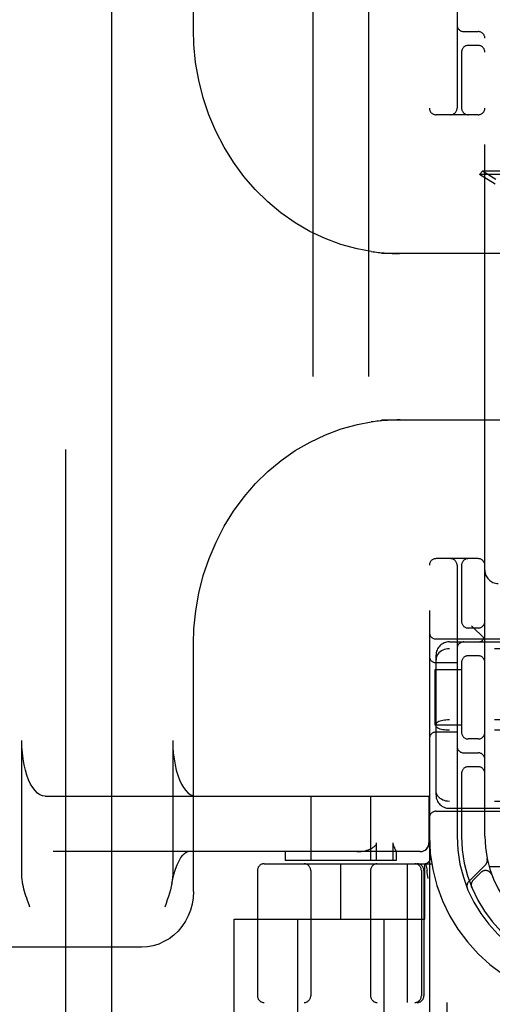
# Model space of a CAD drawing. Header units: inches. Extents: x 0 to 283, y 0 to 183.
# Tile 13 of 63: x 94.92 to 95.99, y 91.91 to 94.13. Entities that reach past the tile are written whole.
import ezdxf

# ---------------------------------------------------------------- set-up
doc = ezdxf.new("R2010")
doc.units = ezdxf.units.IN
doc.header["$LTSCALE"] = 15.583333
doc.header["$MEASUREMENT"] = 0
doc.linetypes.add('HIDDEN', pattern=[0.2, 0.1, -0.1])
doc.layers.add('DEFAULT_2', color=8, linetype='HIDDEN')
doc.layers.add('LEFTHAND_DOOR_ASSEMBLY', color=7, linetype='CONTINUOUS')

msp = doc.modelspace()

# ---------------------------------------------------------------- linework, layer by layer
at = {"layer": 'DEFAULT_2', "color": 8, "linetype": 'HIDDEN'}
for p, q in [((95.8475, 95.9122), (95.8475, 90.9122)), ((95.585, 94.8812), (95.585, 91.4312)), ((95.71, 94.8812), (95.71, 91.4312)), ((95.3153, 94.1035), (95.3153, 94.6622)), ((95.91, 94.5372), (95.91, 93.9272)), ((95.9725, 92.2872), (95.9725, 94.5372)), ((95.925, 94.0997), (95.9575, 94.0997)), ((95.92, 94.0564), (95.92, 93.9272)), ((95.9575, 94.0684), (95.935, 94.0684)), ((95.9575, 93.9122), (95.8625, 93.9122)), ((95.9673, 93.7849), (95.9603, 93.7778)), ((96.2863, 93.7778), (95.9603, 93.7778)), ((95.9956, 93.7559), (95.9603, 93.7778)), ((96.2792, 93.7849), (95.9673, 93.7849)), ((95.997, 93.7665), (95.9673, 93.7849)), ((96.217, 93.5997), (95.7396, 93.5997)), ((95.7701, 93.5998), (95.7738, 93.5997)), ((95.7738, 93.5997), (95.7772, 93.5997)), ((95.7772, 93.5997), (95.7801, 93.5997)), ((95.7833, 93.5997), (95.7833, 93.5986)), ((95.7396, 93.2247), (96.217, 93.2247)), ((95.7704, 93.2245), (95.7661, 93.2244)), ((95.7744, 93.2246), (95.7704, 93.2245)), ((95.7781, 93.2246), (95.7744, 93.2246)), ((95.7813, 93.2247), (95.7781, 93.2246)), ((95.7833, 93.2258), (95.7833, 93.2247)), ((95.9575, 92.9122), (95.8625, 92.9122)), ((95.91, 92.8972), (95.91, 92.2872)), ((95.92, 92.8972), (95.92, 92.768)), ((95.9575, 92.7559), (95.935, 92.7559)), ((95.9725, 92.7312), (95.9425, 92.7612)), ((95.8625, 92.7312), (96.3625, 92.7312)), ((95.8925, 92.7247), (97.5525, 92.7247)), ((95.3153, 92.1622), (95.3153, 92.7208)), ((97.5525, 92.709), (95.8925, 92.709)), ((95.8625, 92.3798), (95.8625, 92.6945)), ((95.92, 92.6814), (95.92, 92.518)), ((95.9575, 92.6934), (95.935, 92.6934)), ((95.8605, 92.5372), (95.8605, 92.6622)), ((95.8605, 92.6622), (95.92, 92.6622)), ((95.91, 92.6778), (95.8625, 92.6778)), ((97.5525, 92.5489), (95.8925, 92.5489)), ((95.92, 92.5372), (95.8605, 92.5372)), ((97.5525, 92.5255), (95.8925, 92.5255)), ((94.9286, 92.2007), (94.9286, 92.5022)), ((95.2688, 92.5022), (95.2688, 92.2007)), ((95.91, 92.5215), (95.8625, 92.5215)), ((95.9575, 92.5059), (95.935, 92.5059)), ((95.925, 92.4747), (95.9575, 92.4747)), ((95.9575, 92.4434), (95.935, 92.4434)), ((95.92, 92.4314), (95.92, 92.2872)), ((94.9812, 92.3772), (95.847, 92.3772)), ((95.58, 92.3772), (95.58, 92.2322)), ((95.715, 92.3772), (95.715, 92.2322)), ((95.8466, 92.3772), (95.8466, 92.2722)), ((95.847, 92.3772), (95.847, 92.2722)), ((97.5525, 92.3653), (95.8925, 92.3653)), ((95.8925, 92.3497), (97.5525, 92.3497)), ((95.8625, 92.3432), (96.3625, 92.3432)), ((95.7285, 92.2322), (95.7285, 92.2722)), ((95.7652, 92.2722), (95.7652, 92.2322)), ((95.827, 92.2522), (94.9993, 92.2522)), ((95.5225, 92.2522), (95.5225, 92.2322)), ((95.7725, 92.2524), (95.7725, 92.2322)), ((95.7725, 92.2523), (95.7725, 92.2522)), ((95.475, 92.2247), (95.8528, 92.2247)), ((95.7725, 92.2322), (95.5225, 92.2322)), ((95.6475, 92.0997), (95.6475, 92.2247)), ((95.7973, 92.2247), (95.7973, 91.9122)), ((95.8375, 92.0997), (95.8375, 92.2247)), ((95.8388, 92.2251), (95.8422, 92.2106)), ((95.9739, 92.2224), (95.9363, 92.1848)), ((96.2375, 92.2182), (95.9822, 92.2182)), ((95.46, 92.2097), (95.46, 91.9272)), ((95.58, 92.2097), (95.58, 91.9272)), ((95.715, 92.2097), (95.715, 91.9272)), ((95.8294, 92.2097), (95.8294, 91.9272)), ((95.835, 92.2097), (95.835, 91.9272)), ((95.8423, 92.2101), (95.8422, 92.2106)), ((95.8444, 92.1918), (95.8438, 92.1961)), ((95.9636, 92.2051), (95.9463, 92.1877)), ((95.9882, 92.2001), (95.9881, 92.2004)), ((95.9882, 92.2001), (95.9883, 92.1997)), ((95.9424, 92.1729), (95.943, 92.1716)), ((95.943, 92.1716), (95.9429, 92.1716)), ((95.943, 92.1716), (95.943, 92.1716)), ((94.9468, 92.1272), (94.9449, 92.1322)), ((95.4075, 91.8502), (95.4075, 92.0997)), ((95.4075, 92.0997), (95.8375, 92.0997)), ((95.55, 92.0997), (95.55, 91.6572)), ((95.745, 92.0997), (95.745, 91.6572)), ((95.1991, 92.0372), (93.8142, 92.0372)), ((97.97, 91.9122), (95.475, 91.9122)), ((95.8875, 91.8502), (95.8875, 91.9122))]:
    msp.add_line(p, q, dxfattribs=at)
for points in [[(95.7162, 93.6043), (95.6847, 93.6101), (95.6482, 93.6201), (95.6125, 93.6333), (95.5779, 93.6496), (95.5446, 93.6689), (95.5129, 93.6911), (95.483, 93.716), (95.455, 93.7435), (95.4292, 93.7734), (95.4057, 93.8054), (95.3847, 93.8394), (95.3663, 93.8751), (95.3506, 93.9123), (95.3376, 93.9507), (95.3276, 93.9901), (95.3205, 94.0302), (95.3164, 94.0707), (95.3153, 94.1036)], [(95.7161, 93.6043), (95.7205, 93.6037), (95.7247, 93.6031), (95.7286, 93.6026), (95.7323, 93.6022), (95.7359, 93.6018), (95.7393, 93.6015), (95.7426, 93.6012), (95.7457, 93.601), (95.7487, 93.6008), (95.7515, 93.6006), (95.7542, 93.6004), (95.7568, 93.6003), (95.7593, 93.6002), (95.7617, 93.6001), (95.7639, 93.6), (95.766, 93.5999), (95.7701, 93.5998)], [(95.7828, 93.5997), (95.7829, 93.5996), (95.783, 93.5995), (95.7831, 93.5993), (95.7832, 93.5991), (95.7833, 93.5989), (95.7833, 93.5986)], [(95.3153, 92.7207), (95.3165, 92.7541), (95.3206, 92.7946), (95.3277, 92.8347), (95.3378, 92.8741), (95.3507, 92.9125), (95.3665, 92.9497), (95.385, 92.9854), (95.4061, 93.0194), (95.4296, 93.0514), (95.4555, 93.0813), (95.4834, 93.1087), (95.5134, 93.1336), (95.5451, 93.1558), (95.5784, 93.175), (95.613, 93.1913), (95.6486, 93.2044), (95.6852, 93.2143), (95.7162, 93.2201)], [(95.7661, 93.2244), (95.7637, 93.2243), (95.7613, 93.2242), (95.7587, 93.2241), (95.756, 93.224), (95.7532, 93.2238), (95.7502, 93.2237), (95.7471, 93.2235), (95.7439, 93.2232), (95.7404, 93.2229), (95.7369, 93.2226), (95.7331, 93.2222), (95.7292, 93.2218), (95.725, 93.2213), (95.7207, 93.2207), (95.7161, 93.2201)], [(95.7833, 93.2258), (95.7833, 93.2255), (95.7832, 93.2252), (95.7831, 93.225), (95.783, 93.2248), (95.7829, 93.2247), (95.7828, 93.2247)], [(95.8925, 92.709), (95.8887, 92.7088), (95.8849, 92.7082), (95.8813, 92.7073), (95.8778, 92.7059), (95.8745, 92.7042), (95.8715, 92.7021), (95.8689, 92.6997), (95.8667, 92.6971), (95.8649, 92.6942), (95.8636, 92.6911), (95.8628, 92.6879), (95.8625, 92.6846)], [(95.8925, 92.5489), (95.8887, 92.5488), (95.8849, 92.5485), (95.8813, 92.5481), (95.8778, 92.5475), (95.8745, 92.5468), (95.8715, 92.546), (95.8689, 92.545), (95.8667, 92.5439), (95.8649, 92.5427), (95.8636, 92.5415), (95.8628, 92.5402), (95.8625, 92.5389)], [(95.8925, 92.5255), (95.8887, 92.5256), (95.8849, 92.5258), (95.8813, 92.5262), (95.8778, 92.5268), (95.8745, 92.5275), (95.8715, 92.5284), (95.8689, 92.5294), (95.8667, 92.5305), (95.8649, 92.5316), (95.8636, 92.5329), (95.8628, 92.5342), (95.8625, 92.5354)], [(94.9812, 92.3772), (94.9753, 92.378), (94.9695, 92.3803), (94.9638, 92.3842), (94.9584, 92.3895), (94.9532, 92.3963), (94.9484, 92.4044), (94.944, 92.4138), (94.9401, 92.4242), (94.9367, 92.4357), (94.9338, 92.4479), (94.9316, 92.4609), (94.9299, 92.4744), (94.9289, 92.4881), (94.9286, 92.5022)], [(95.2688, 92.5022), (95.2692, 92.4881), (95.2701, 92.4744), (95.2718, 92.4609), (95.274, 92.4479), (95.2769, 92.4357), (95.2803, 92.4242), (95.2842, 92.4138), (95.2886, 92.4044), (95.2934, 92.3963), (95.2986, 92.3895), (95.304, 92.3842), (95.3097, 92.3803), (95.3155, 92.378), (95.3214, 92.3772)], [(95.8925, 92.3653), (95.8887, 92.3655), (95.8849, 92.3661), (95.8813, 92.3671), (95.8778, 92.3684), (95.8745, 92.3702), (95.8715, 92.3722), (95.8689, 92.3746), (95.8667, 92.3773), (95.8649, 92.3801), (95.8636, 92.3832), (95.8628, 92.3865), (95.8625, 92.3898)], [(95.6836, 92.2522), (95.6888, 92.2523), (95.6936, 92.2527), (95.6981, 92.2534), (95.7024, 92.2542), (95.7064, 92.2553), (95.7101, 92.2564), (95.7135, 92.2578), (95.7167, 92.2593)], [(95.7167, 92.2593), (95.7182, 92.2602), (95.7197, 92.2611), (95.7211, 92.262), (95.7224, 92.263), (95.7236, 92.2639), (95.7247, 92.2649), (95.7257, 92.266), (95.7266, 92.2671), (95.7274, 92.2683), (95.728, 92.2695), (95.7284, 92.2708), (95.7285, 92.2722)], [(95.7652, 92.2722), (95.7653, 92.2708), (95.7654, 92.2695), (95.7657, 92.2682), (95.766, 92.2671), (95.7664, 92.266), (95.7668, 92.265), (95.7672, 92.264), (95.7676, 92.263), (95.768, 92.262), (95.7685, 92.2611), (95.7689, 92.2602)], [(95.7689, 92.2602), (95.7706, 92.2569), (95.771, 92.2561), (95.7713, 92.2554), (95.7716, 92.2547), (95.7719, 92.254), (95.7722, 92.2535), (95.7724, 92.2529), (95.7725, 92.2525), (95.7725, 92.2523)], [(95.8266, 92.2522), (95.8305, 92.2526), (95.8342, 92.2537), (95.8377, 92.2555), (95.8407, 92.258), (95.8432, 92.2611), (95.845, 92.2645), (95.8462, 92.2683), (95.8466, 92.2722)], [(95.2669, 92.1807), (95.2681, 92.1873), (95.2713, 92.2004), (95.2749, 92.2123), (95.2789, 92.2227), (95.2831, 92.2316), (95.2874, 92.2388), (95.2916, 92.2443), (95.2954, 92.2483), (95.2988, 92.2507), (95.3014, 92.2519), (95.3033, 92.2522)], [(94.9449, 92.1322), (94.9414, 92.1422), (94.9397, 92.1472), (94.938, 92.1522), (94.9364, 92.1573), (94.9349, 92.1624), (94.9335, 92.1676), (94.9322, 92.1728), (94.931, 92.1782), (94.9301, 92.1836), (94.9293, 92.1891), (94.9288, 92.1948), (94.9286, 92.2007)], [(95.2688, 92.2007), (95.2686, 92.1942), (95.2679, 92.1875), (95.2669, 92.1807)], [(95.8438, 92.1961), (95.8433, 92.2006), (95.8428, 92.2053), (95.8423, 92.2101)], [(95.2669, 92.1807), (95.2654, 92.1735), (95.2636, 92.1663), (95.2615, 92.1588), (95.2591, 92.1512), (95.2565, 92.1434), (95.2537, 92.1354), (95.2507, 92.1272)], [(95.9429, 92.1717), (95.9429, 92.1717), (95.9428, 92.1719), (95.9428, 92.1721), (95.9427, 92.1723), (95.9426, 92.1726), (95.9425, 92.1728), (95.9425, 92.1731), (95.9424, 92.1733), (95.9423, 92.1736), (95.9423, 92.1739), (95.9422, 92.1741), (95.9422, 92.1744), (95.9421, 92.1747), (95.9421, 92.175), (95.942, 92.1753), (95.942, 92.1754)], [(95.3154, 92.1622), (95.3146, 92.148), (95.3124, 92.1341), (95.3087, 92.1205), (95.3037, 92.1075), (95.2973, 92.0952), (95.2897, 92.0838), (95.2809, 92.0733), (95.2712, 92.064), (95.2605, 92.056), (95.2491, 92.0493), (95.2372, 92.044), (95.2247, 92.0402), (95.212, 92.0379), (95.1991, 92.0372)]]:
    msp.add_lwpolyline(points, dxfattribs=at)
for centre, radius, start, end in [((95.925, 94.1147), 0.015, 180, 270), ((95.9575, 94.0847), 0.015, 0, 90), ((95.935, 94.0534), 0.015, 90, 180), ((95.9575, 94.0534), 0.015, 0, 90), ((95.8625, 93.9272), 0.015, 180, 270), ((95.895, 93.9272), 0.015, 270, 360), ((95.935, 93.9272), 0.015, 180, 270), ((95.9575, 93.9272), 0.015, 270, 360), ((95.8625, 92.8972), 0.015, 90, 180), ((95.895, 92.8972), 0.015, 0, 90), ((95.935, 92.8972), 0.015, 90, 180), ((95.9575, 92.8972), 0.015, 0, 90), ((96.0025, 92.8862), 0.03, 180, 270), ((95.935, 92.7709), 0.015, 180, 270), ((95.9575, 92.7709), 0.015, 270, 360), ((95.8625, 92.7462), 0.015, 180, 270), ((95.8925, 92.6947), 0.03, 90, 180), ((95.925, 92.7097), 0.015, 90, 180), ((95.9575, 92.7397), 0.015, 270, 360), ((95.8625, 92.6928), 0.015, 180, 270), ((95.935, 92.6784), 0.015, 90, 180), ((95.9575, 92.6784), 0.015, 0, 90), ((95.8625, 92.5065), 0.015, 90, 180), ((95.935, 92.5209), 0.015, 180, 270), ((95.9575, 92.5209), 0.015, 270, 0), ((95.925, 92.4897), 0.015, 180, 270), ((95.9575, 92.4597), 0.015, 0, 90), ((95.935, 92.4284), 0.015, 90, 180), ((95.9575, 92.4284), 0.015, 0, 90), ((95.8925, 92.3797), 0.03, 180, 270), ((95.8625, 92.3282), 0.015, 90, 180), ((96.2225, 92.2872), 0.375, 180, 270), ((96.2225, 92.2872), 0.3125, 180, 270), ((96.2225, 92.2872), 0.3025, 180, 270), ((96.2225, 92.2872), 0.25, 180, 270), ((95.827, 92.2722), 0.02, 270, 360), ((95.8354, 92.2397), 0.015, 270, 6.9957), ((95.475, 92.2097), 0.015, 90, 180), ((95.565, 92.2097), 0.015, 0, 90), ((95.73, 92.2097), 0.015, 90, 180), ((95.8144, 92.2097), 0.015, 0, 90), ((95.82, 92.2097), 0.015, 0, 90), ((95.9637, 92.2327), 0.0145, 315, 11.8855), ((95.9743, 92.1945), 0.015, 20.4747, 135), ((95.9466, 92.1746), 0.0145, 135, 202.1958), ((95.9569, 92.1771), 0.015, 135, 202.5046), ((95.475, 91.9272), 0.015, 180, 270), ((95.565, 91.9272), 0.015, 270, 360), ((95.73, 91.9272), 0.015, 180, 270), ((95.8144, 91.9272), 0.015, 270, 360), ((95.82, 91.9272), 0.015, 270, 360)]:
    msp.add_arc(centre, radius, start, end, dxfattribs=at)
at = {"layer": 'LEFTHAND_DOOR_ASSEMBLY', "color": 8, "linetype": 'HIDDEN'}
msp.add_line((95.027, 130.5582), (95.027, 56.2662), dxfattribs=at)
at = {"layer": 'LEFTHAND_DOOR_ASSEMBLY', "color": 3, "linetype": 'Continuous'}
msp.add_line((95.131, 130.5582), (95.131, 56.2662), dxfattribs=at)

doc.saveas('drawing.dxf')
